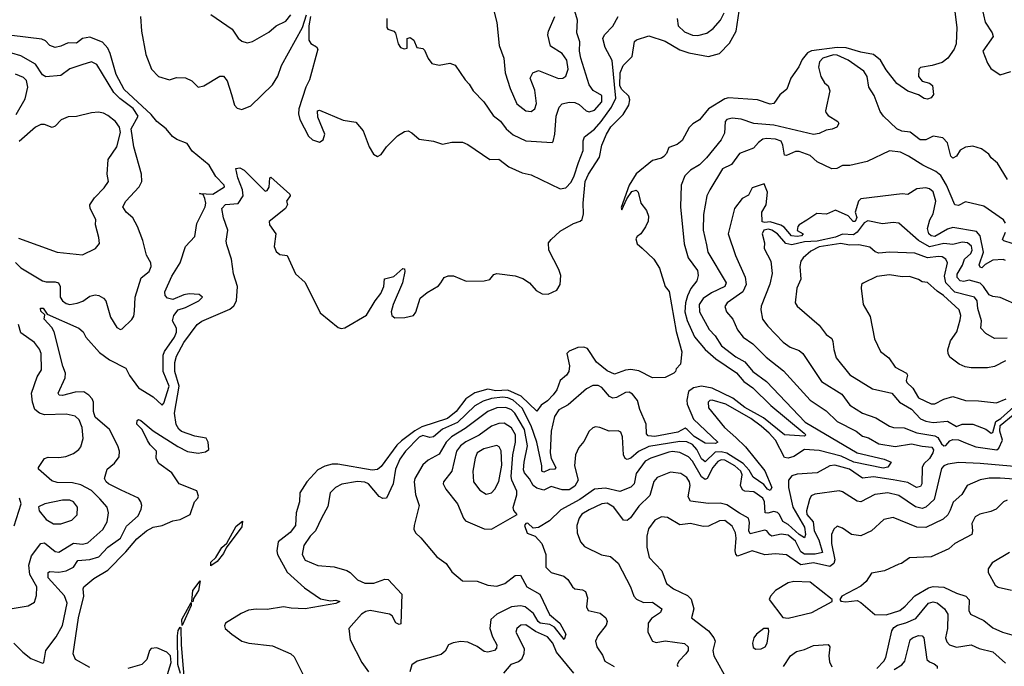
# Model space of a CAD drawing. Extents: x 1552033 to 1694788, y 811965 to 917215.
# Tile 90 of 256: x 1605308 to 1610749, y 827007 to 830578. Entities that reach past the tile are written whole.
import ezdxf

# ---------------------------------------------------------------- set-up
doc = ezdxf.new("R2010")
doc.units = 0

msp = doc.modelspace()

# ---------------------------------------------------------------- linework, layer by layer
at = {"layer": '0CON20XD'}
for points in [[(1610765, 830811.1), (1610676, 830784), (1610655, 830767.5), (1610635, 830733.3), (1610623.3, 830695), (1610623.8, 830645), (1610643.2, 830565), (1610681.8, 830505), (1610686.9, 830485), (1610630.9, 830405), (1610655, 830338.1), (1610675, 830308.1), (1610725, 830274), (1610785, 830291.4)], [(1610463.3, 830725), (1610485.7, 830535), (1610482.5, 830445), (1610471.4, 830415), (1610437.5, 830365), (1610405, 830342), (1610350, 830325), (1610285, 830314), (1610275.7, 830304.3), (1610274.6, 830265), (1610295, 830238), (1610335, 830226.9), (1610351.9, 830215), (1610357.5, 830165), (1610343.9, 830146.1), (1610325, 830140), (1610305, 830142), (1610275, 830163.3), (1610215, 830182.5), (1610155, 830225.7), (1610095, 830302), (1610064.5, 830355), (1610025, 830385.2), (1609955, 830398.8), (1609875, 830423.4), (1609825, 830423.7), (1609684.1, 830405.9), (1609661.7, 830395), (1609632, 830358), (1609612.9, 830317.1), (1609568.9, 830255), (1609546.5, 830195), (1609507.5, 830162.5), (1609475.6, 830115), (1609455, 830112.4), (1609385, 830134.6), (1609225, 830146.1), (1609205, 830140.8), (1609113.6, 830086.4), (1609065, 830024.5), (1609027.9, 830002.1), (1609007.9, 829982.1), (1608969.1, 829910.9), (1608940.8, 829889.2), (1608895, 829872.1), (1608881.6, 829838.4), (1608867.4, 829822.6), (1608855, 829813.5), (1608805, 829800.5), (1608715, 829726.2), (1608675.4, 829665), (1608631.3, 829541.3), (1608635, 829527.5), (1608662.2, 829587.8), (1608690.8, 829629.2), (1608715, 829636), (1608725.8, 829625), (1608740.8, 829565), (1608771.8, 829525), (1608782.7, 829492.8), (1608780.2, 829465), (1608766.3, 829433.7), (1608740.6, 829395), (1608719.6, 829380.4), (1608712.3, 829367.7), (1608720, 829340), (1608747.1, 829317.1), (1608812, 829255), (1608842.5, 829205), (1608874.2, 829105), (1608896.2, 829076.2), (1608935.2, 828855.3), (1608966.7, 828743.3), (1608960, 828675), (1608935, 828650), (1608932.5, 828635), (1608923.3, 828625), (1608875, 828601.2), (1608805, 828600.8), (1608728.5, 828638.5), (1608685, 828645.7), (1608655, 828642.7), (1608595, 828619.7), (1608555, 828639.5), (1608495, 828687.3), (1608445, 828761.4), (1608425, 828770.2), (1608392.2, 828767.8), (1608343.5, 828746.5), (1608330.8, 828735), (1608345.7, 828665.7), (1608342.2, 828635), (1608330.3, 828615), (1608293.9, 828585), (1608276.9, 828533.1), (1608256.7, 828506.7), (1608225, 828473.1), (1608190.2, 828449.8), (1608165, 828416), (1608078.8, 828498.8), (1608005, 828532.1), (1607938.6, 828528.7), (1607895, 828537), (1607823.1, 828516.9), (1607772.7, 828485), (1607719.8, 828415), (1607671.4, 828375), (1607530.5, 828329.5), (1607491.9, 828308.1), (1607417.7, 828252.3), (1607392.1, 828227.9), (1607305, 828111.2), (1607285, 828093.1), (1607255, 828091), (1607066, 828124), (1607035, 828122.5), (1606995, 828111.6), (1606955, 828091.5), (1606895, 828026.1), (1606856.6, 827965), (1606854, 827915), (1606836.2, 827855), (1606832, 827785), (1606803.2, 827746.8), (1606737.1, 827695), (1606728.6, 827645), (1606732.1, 827625), (1606786.2, 827526.2), (1606880.9, 827440.9), (1606970.3, 827380.3), (1607025, 827368.5), (1607055, 827372.9), (1607077.5, 827365), (1607055, 827354), (1606885.5, 827324.5), (1606807.4, 827327.4), (1606765, 827335.5), (1606675, 827320), (1606615, 827323.1), (1606572.8, 827317.2), (1606531.5, 827298.5), (1606446.2, 827245), (1606439.3, 827230.7), (1606443.3, 827215), (1606480.8, 827185), (1606535, 827146.2), (1606575, 827134.6), (1606705, 827120.9), (1606806.1, 827076.1), (1606825, 827060), (1606875, 826960)], [(1606014.7, 828254.7), (1605984.3, 828315), (1605954.5, 828345), (1605956.4, 828363.6), (1605965, 828369.5), (1605978.1, 828365), (1606045, 828307.1), (1606181.1, 828221.1), (1606235, 828193.4), (1606295, 828183.6), (1606335, 828190.9), (1606353.8, 828205), (1606350, 828245), (1606337.6, 828267.6), (1606275, 828278.4), (1606202.8, 828302.8), (1606186.9, 828316.9), (1606173, 828343), (1606163.7, 828405), (1606188.8, 828555), (1606164.8, 828635), (1606164.4, 828685), (1606175, 828720), (1606215, 828795.5), (1606289.1, 828895), (1606315, 828912.5), (1606470.1, 828979.9), (1606492.1, 828997.9), (1606505.7, 829025), (1606510.8, 829105), (1606490, 829175), (1606478.8, 829255), (1606451.9, 829335), (1606449.2, 829355), (1606457.9, 829415), (1606435, 829484), (1606425.6, 829535), (1606445, 829558.1), (1606515, 829563.7), (1606542.2, 829605), (1606538.7, 829638.7), (1606513.1, 829705), (1606503.2, 829756.8), (1606525, 829759.3), (1606547.8, 829747.8), (1606665, 829631.2), (1606675.9, 829634.1), (1606687.3, 829652.7), (1606690, 829705), (1606695, 829707.5), (1606800, 829615), (1606802.5, 829605), (1606782.5, 829575), (1606787, 829557), (1606776.7, 829535), (1606685.9, 829464.1), (1606689.2, 829445), (1606724.2, 829395), (1606714.4, 829325), (1606725, 829298), (1606745, 829281.4), (1606786.2, 829275), (1606832.9, 829175), (1606886.4, 829126.4), (1606968.7, 828958.7), (1607068.5, 828878.5), (1607085, 828871.8), (1607105, 828875.5), (1607224.6, 828945.4), (1607271.4, 829025), (1607304.3, 829065), (1607320, 829105), (1607323.9, 829146.1), (1607375, 829159.2), (1607425, 829204), (1607435, 829202.5), (1607436.8, 829186.8), (1607423.1, 829125), (1607371.2, 829005), (1607360.9, 828965), (1607364, 828944), (1607380.9, 828930.9), (1607436.9, 828933.1), (1607485, 828944.5), (1607497, 828963), (1607520.5, 829039.5), (1607559.1, 829070.9), (1607622.4, 829107.6), (1607635.9, 829124.1), (1607652.7, 829155), (1607675, 829163.6), (1607705, 829163.9), (1607775, 829134.7), (1607874.3, 829135.7), (1607905, 829142.9), (1607928.7, 829171.3), (1607945, 829177.1), (1608045, 829163.1), (1608088.5, 829148.5), (1608125, 829124.4), (1608162.2, 829082.2), (1608195, 829064.6), (1608228.3, 829061.7), (1608275.3, 829084.7), (1608294.5, 829115), (1608297.3, 829165), (1608288, 829198), (1608231.9, 829305), (1608230, 829345), (1608244.2, 829365), (1608295, 829410), (1608368.2, 829451.8), (1608405, 829464.6), (1608415.2, 829474.8), (1608422.7, 829505), (1608420.8, 829565), (1608432.7, 829685), (1608450.2, 829725), (1608511.2, 829818.8), (1608525, 829885.6), (1608550, 829945), (1608575, 829985.8), (1608642.1, 830055), (1608674.8, 830105.2), (1608679.5, 830135), (1608673.8, 830155), (1608635, 830191.8), (1608625, 830212.7), (1608625.8, 830284.2), (1608642.6, 830325), (1608692.1, 830375), (1608705, 830456.7), (1608716.7, 830466.7), (1608785, 830488.8), (1608875, 830459.5), (1608955, 830412), (1609005, 830395.5), (1609115, 830375.4), (1609175, 830390.9), (1609231.1, 830448.9), (1609266.8, 830515), (1609284.3, 830625)], [(1607337.1, 830585), (1607336.2, 830535), (1607342.5, 830525), (1607375, 830513.8), (1607385, 830503.3), (1607398.9, 830445), (1607412.9, 830425), (1607433.3, 830416.7), (1607449.3, 830420.7), (1607450, 830475), (1607465, 830480), (1607486.7, 830465), (1607502.5, 830425), (1607535, 830418.8), (1607545, 830408.8), (1607564.3, 830364.3), (1607585.9, 830335.9), (1607625, 830326), (1607685, 830338), (1607715, 830326.2), (1607768.8, 830245), (1607792.4, 830222.4), (1607814.4, 830185), (1607873.5, 830123.5), (1607925, 830048.1), (1607965, 830017.5), (1607996.1, 829976.1), (1608035, 829942.1), (1608105, 829909.2), (1608249.4, 829900.6), (1608256, 829905), (1608265.4, 829945), (1608272.7, 830045), (1608289.2, 830095), (1608305, 830113.6), (1608345, 830123.4), (1608375, 830120), (1608399.3, 830109.3), (1608438.9, 830075), (1608455, 830068.4), (1608485, 830078.6), (1608525, 830124.6), (1608525, 830158.6), (1608477.2, 830187.2), (1608455, 830218), (1608408.4, 830365), (1608401.5, 830405), (1608403.1, 830455), (1608386.9, 830505), (1608390.9, 830575), (1608375.7, 830625)], [(1607925, 830642.5), (1607945, 830562.5), (1607958.1, 830435), (1607982.9, 830365), (1607990.6, 830285), (1608017.5, 830197.5)], [(1605975.8, 830595), (1605981.2, 830515), (1606005, 830386), (1606036.9, 830305), (1606075, 830263.6), (1606135, 830246.7), (1606175, 830258.1), (1606225, 830256.9), (1606259.5, 830239.5), (1606295, 830205.7), (1606326.4, 830213.6), (1606414.1, 830265.9), (1606435, 830265.8), (1606455, 830240), (1606478.5, 830165), (1606495, 830106.7), (1606509.5, 830089.5), (1606535, 830081.2), (1606585, 830103.1), (1606705, 830218.1), (1606733.7, 830266.3), (1606754.1, 830325), (1606870, 830535), (1606892.9, 830605)], [(1606365, 830607.5), (1606482.2, 830525), (1606515.3, 830475.3), (1606535, 830458.5), (1606565, 830450), (1606595, 830457.3), (1606685, 830508.9), (1606726.1, 830543.9), (1606779.4, 830570.6), (1606805.8, 830604.2)], [(1606914.3, 830595), (1606906.2, 830545), (1606905.6, 830465.6), (1606916.7, 830446.7), (1606947.3, 830427.3), (1606955.7, 830415), (1606909.5, 830245), (1606890, 830205), (1606850.8, 830085), (1606848.3, 830058.3), (1606856.1, 830026.1), (1606904.4, 829934.4), (1606926.7, 829915), (1606965, 829902), (1606985.6, 829914.4), (1606994.3, 829945), (1606955, 830040), (1606953.3, 830075), (1606965, 830078.8), (1607095, 830022.7), (1607165, 830011.4), (1607205.8, 829965), (1607238.8, 829875), (1607263.8, 829835), (1607285, 829823.3), (1607305, 829833.3), (1607335, 829876.7), (1607395, 829937.5), (1607435, 829960), (1607455, 829963.8), (1607475, 829953.8), (1607515, 829918.8), (1607595, 829908), (1607645, 829891.2), (1607695, 829901.2), (1607755, 829902), (1607785, 829888), (1607905, 829805.8), (1607955, 829807.5), (1608011.2, 829765), (1608085, 829732.5), (1608135, 829720.4), (1608295, 829643.3), (1608325, 829649.4), (1608355, 829681.5), (1608372, 829715), (1608395, 829788.9), (1608421.7, 829855), (1608421.4, 829908.6), (1608428.2, 829931.8), (1608485, 829973.3), (1608521.6, 830015), (1608577.7, 830095), (1608601.8, 830145), (1608582.6, 830352.6), (1608543.1, 830425), (1608530.8, 830475), (1608538.8, 830495), (1608585, 830541.7), (1608614.5, 830595)], [(1608017.5, 830197.5), (1608055, 830114), (1608104, 830075), (1608135, 830071.1), (1608155, 830086), (1608163.8, 830115), (1608155, 830188.8), (1608128.6, 830255), (1608144.2, 830285), (1608175, 830296.7), (1608285, 830253.9), (1608308.8, 830255), (1608325, 830266.9), (1608338.6, 830305), (1608330.9, 830355), (1608305, 830391.2), (1608241.9, 830431.9), (1608225.9, 830495), (1608229.2, 830515), (1608265.2, 830594.8)], [(1608940.3, 830585), (1608947.1, 830545), (1608981, 830511), (1609025, 830492.6), (1609055, 830490.8), (1609105, 830504.3), (1609140, 830530), (1609181.1, 830575), (1609199.8, 830615)], [(1605275, 827134.4), (1605324.7, 827084.7), (1605370.1, 827050.1), (1605435, 827024), (1605441.2, 827028.8), (1605453.1, 827095), (1605509.4, 827170.6), (1605545, 827233.1), (1605570.9, 827355), (1605555, 827395.4), (1605465.3, 827495), (1605464.6, 827525), (1605475, 827530.8), (1605525, 827526.7), (1605565.7, 827534.3), (1605605, 827553.9), (1605629, 827591), (1605695, 827597.3), (1605745, 827612.2), (1605795.3, 827665), (1605865, 827714.1), (1605898.4, 827781.6), (1605962.6, 827837.4), (1605980, 827875), (1605982.5, 827895), (1605978.1, 827915), (1605964.3, 827935), (1605869.5, 827980.5), (1605799.2, 828015), (1605786, 828025), (1605776.2, 828045), (1605792, 828095), (1605831.4, 828128.6), (1605857.1, 828162.9), (1605859.5, 828195), (1605850, 828225), (1605803.5, 828315), (1605725, 828383.5), (1605716.2, 828415), (1605715.3, 828465), (1605707.8, 828485), (1605690.7, 828505), (1605661.9, 828521.9), (1605615, 828521.1), (1605545, 828502.5), (1605526.7, 828505), (1605520, 828515), (1605559.1, 828600.8), (1605561.3, 828625), (1605546.2, 828665), (1605498.2, 828855), (1605485, 828878.8), (1605443.3, 828925), (1605447.5, 828947.5), (1605425, 828968.8), (1605422.7, 828985), (1605437.9, 828985), (1605460.8, 828950.8), (1605635.2, 828875.2), (1605659.4, 828855), (1605674, 828824), (1605749.5, 828739.5), (1605805, 828698.8), (1605893.8, 828653.8), (1605915, 828612.9), (1605965, 828545.3), (1606044.8, 828494.8), (1606095, 828449.4), (1606105, 828460), (1606134.8, 828555), (1606101, 828635), (1606101.2, 828725), (1606107.3, 828745), (1606163, 828825), (1606175, 828852.9), (1606173.7, 828873.7), (1606153.1, 828915), (1606160.3, 828945), (1606183.5, 828976.5), (1606225, 828988.8), (1606298.8, 829025), (1606318.8, 829045), (1606299.5, 829059.5), (1606245, 829063.8), (1606215, 829058), (1606155, 829032.5), (1606125, 829039.5), (1606111.5, 829055), (1606110, 829075), (1606148, 829162), (1606195.6, 829235), (1606224, 829325), (1606275, 829380), (1606287.6, 829452.4), (1606332.9, 829545), (1606336.5, 829565), (1606331.1, 829591.1), (1606321.7, 829611.7), (1606301.7, 829618.3), (1606375, 829614.6), (1606440, 829655), (1606437.5, 829665), (1606392.3, 829712.3), (1606355.7, 829775), (1606261.5, 829851.5), (1606233.5, 829895), (1606176.1, 829916.1), (1606152.1, 829932.1), (1606117.1, 829975), (1606065, 830016.2), (1606033.7, 830053.7), (1605885, 830192.7), (1605841.2, 830275), (1605808.1, 830391.9), (1605795, 830421.1), (1605765, 830454.1), (1605695, 830482.1), (1605655.6, 830475), (1605621.5, 830448.5), (1605575, 830450), (1605535, 830431.1), (1605505, 830424.4), (1605475.4, 830435.4), (1605450.5, 830460.5), (1605429.6, 830469.6), (1605172.6, 830502.6)], [(1605285, 829237.2), (1605315, 829208.1), (1605435, 829135.4), (1605455, 829129.6), (1605505, 829131.2), (1605522.5, 829125), (1605531.2, 829105), (1605531.1, 829045), (1605544.5, 829025), (1605565, 829011.2), (1605585.4, 829005.4), (1605625, 829011.9), (1605656.2, 829023.8), (1605695, 829050.4), (1605725, 829057.9), (1605745, 829055.5), (1605770.9, 829040.9), (1605784.7, 829024.7), (1605810, 828935), (1605845, 828877.5), (1605865, 828867.5), (1605875, 828870), (1605928.3, 828921.7), (1605938.8, 828941.2), (1605942.3, 828967.7), (1605946.2, 829045), (1605978.4, 829151.6), (1606023.1, 829186.9), (1606034.5, 829215.5), (1606033.1, 829235), (1606007.9, 829277.9), (1605988.5, 829358.5), (1605958.6, 829435), (1605934.1, 829484.1), (1605896.7, 829515), (1605878.9, 829545), (1605893.8, 829575), (1605967.7, 829655), (1605983.2, 829685), (1605980.4, 829725), (1605939.4, 829875), (1605924.2, 829975), (1605962, 830045), (1605935, 830087.1), (1605861.9, 830141.9), (1605829.1, 830175), (1605735, 830331.2), (1605705, 830344.6), (1605651.8, 830328.2), (1605585, 830306.5), (1605535, 830269.8), (1605452.8, 830262.8), (1605433.8, 830273.8), (1605395, 830332), (1605315, 830378.3), (1605265, 830393.3)], [(1610766.2, 829696.2), (1610710.6, 829785), (1610675.7, 829815), (1610664, 829835), (1610622.9, 829865), (1610575, 829880), (1610535, 829873.9), (1610505, 829858.2), (1610483.8, 829825), (1610465, 829813.6), (1610453.3, 829825), (1610435, 829898.2), (1610408.9, 829925), (1610355, 829934.1), (1610315, 829913.6), (1610284.4, 829915), (1610227.6, 829957.6), (1610183.1, 829963.1), (1610155.7, 829975.7), (1610081.5, 830045), (1610061.8, 830071.8), (1610029, 830159), (1610000.7, 830205), (1609990.7, 830265), (1609972.9, 830292.9), (1609885, 830355.3), (1609825, 830382), (1609805, 830384), (1609745, 830364.7), (1609728.1, 830345), (1609721.4, 830315), (1609734.6, 830265), (1609755, 830230), (1609775, 830213.3), (1609784.2, 830185), (1609760, 830075), (1609762.5, 830065), (1609775, 830048.8), (1609828.8, 830015), (1609833.8, 830005), (1609823.3, 829985), (1609796.9, 829973.1), (1609765, 829968.6), (1609725, 829948.6), (1609695, 829944.3), (1609475.5, 829995.5), (1609364.8, 830004.8), (1609295, 830027.8), (1609245, 830033.8), (1609215, 830026.5), (1609205.7, 830015), (1609202, 829952), (1609184.4, 829915), (1609104, 829816), (1609065, 829777.1), (1609015, 829746.5), (1608982.5, 829715), (1608963.3, 829665), (1608960, 829545), (1608979.8, 829339.8), (1609002.3, 829262.3), (1609053.3, 829193.3), (1609057.8, 829165), (1609049.3, 829135), (1609017.2, 829092.8), (1608997.5, 829052.5), (1608986.4, 829013.6), (1608984, 828965), (1608996.5, 828916.5), (1609037.3, 828827.3), (1609096.4, 828756.4), (1609155, 828705.6), (1609268.6, 828628.6), (1609310.1, 828580.1), (1609358.9, 828545), (1609457.7, 828447.7), (1609643.6, 828295), (1609651.8, 828285), (1609645, 828278.2), (1609535, 828285.7), (1609418.4, 828378.4), (1609315, 828436), (1609247.8, 828487.8), (1609135, 828542.7), (1609075, 828553.3), (1609030.5, 828545), (1609003.1, 828525), (1608993.6, 828476.4), (1608995.8, 828455), (1609031.3, 828371.3), (1609165.4, 828244.6), (1609153.4, 828236.6), (1609095, 828239.8), (1609035, 828275.5), (1608996.9, 828315), (1608985, 828321.9), (1608945, 828299.2), (1608816.9, 828276.9), (1608779.9, 828279.9), (1608771.3, 828291.3), (1608769.7, 828345), (1608735, 828425.7), (1608722.5, 828475), (1608695, 828510.6), (1608675, 828521.1), (1608655, 828519.5), (1608605, 828492.3), (1608585, 828487.9), (1608567.4, 828497.4), (1608525, 828547.5), (1608505, 828557.8), (1608475, 828557.5), (1608440.9, 828539.1), (1608339.6, 828450.4), (1608287.5, 828422.5), (1608263.4, 828386.6), (1608245.2, 828305.3), (1608238.6, 828185), (1608244.9, 828154.9), (1608270, 828105), (1608265.2, 828094.8), (1608235, 828093.8), (1608205, 828080), (1608194, 828084), (1608192.5, 828115), (1608165, 828245.5), (1608134.6, 828334.6), (1608085, 828431.7), (1608035, 828476.9), (1608005, 828489.8), (1607975, 828493.5), (1607915, 828485.8), (1607868.7, 828471.3), (1607823.4, 828445), (1607727.4, 828352.6), (1607644.3, 828315.7), (1607595, 828274.2), (1607575, 828271.2), (1607535, 828282.3), (1607515, 828272), (1607440.2, 828195), (1607408.5, 828151.5), (1607384.8, 828095), (1607371.3, 828015), (1607335, 827936.4), (1607315, 827933.5), (1607295, 827944), (1607235, 828013.8), (1607215, 828023.6), (1607175, 828027.5), (1607087.6, 828012.4), (1607052.5, 827995), (1607023.3, 827965), (1607011.4, 827888.6), (1606975.7, 827825), (1606942.9, 827755), (1606912.7, 827725), (1606878.5, 827675), (1606868.8, 827625), (1606885, 827592.5), (1606955, 827563.2), (1607045, 827555.6), (1607115.4, 827535.4), (1607135, 827524.4), (1607174.2, 827485), (1607215.4, 827465.4), (1607265, 827465.4), (1607325, 827488), (1607345, 827487.1), (1607420.2, 827405), (1607415, 827241.1), (1607405, 827237.7), (1607386.6, 827246.7), (1607365.6, 827285), (1607351.9, 827295), (1607245, 827315.5), (1607219.8, 827309.8), (1607196.7, 827295), (1607127.1, 827215), (1607133.7, 827153.7), (1607198.8, 827028.8), (1607235, 826976.2)], [(1605288.4, 830055), (1605338.8, 830141.2), (1605353.3, 830205), (1605345, 830242.9), (1605329.4, 830259.4), (1605285, 830277.1)], [(1605301.1, 829371.1), (1605515, 829294.4), (1605655, 829280), (1605726.7, 829315), (1605748.8, 829341.2), (1605746, 829375), (1605727.5, 829445), (1605728.6, 829475), (1605697.1, 829535), (1605695.7, 829555), (1605722.2, 829595), (1605775, 829649.2), (1605798, 829685), (1605792.2, 829725), (1605796.7, 829805), (1605844.1, 829875), (1605864.5, 829955), (1605859.9, 829985), (1605838.1, 830015), (1605795, 830049.3), (1605771.8, 830061.8), (1605742.8, 830067.2), (1605705, 830064.3), (1605622.8, 830042.8), (1605575, 830041.3), (1605538.1, 830025), (1605505, 829990.5), (1605486.8, 829983.2), (1605445, 829999.4), (1605425, 829998.6), (1605395, 829983.6), (1605305, 829904.5)], [(1610755.4, 829455), (1610745, 829472.2), (1610635, 829548.1), (1610535, 829572), (1610495, 829551.5), (1610476, 829555), (1610429.7, 829665), (1610397.2, 829717.2), (1610369.5, 829739.5), (1610298.6, 829775), (1610220, 829825), (1610175, 829846.7), (1610115, 829854.4), (1609991.2, 829795), (1609895, 829772.5), (1609855, 829772.2), (1609823.1, 829756.9), (1609795, 829753.9), (1609715, 829792.9), (1609675, 829827.9), (1609615, 829850.9), (1609595, 829850.9), (1609545, 829827.1), (1609535, 829830), (1609525.4, 829885), (1609515, 829906.5), (1609485, 829917.9), (1609435, 829921.9), (1609415, 829917.3), (1609389.6, 829900.4), (1609362.1, 829867.9), (1609285, 829838.9), (1609241.9, 829778.1), (1609190.8, 829755), (1609121.2, 829638.8), (1609104.7, 829605), (1609087.3, 829502.7), (1609084.2, 829415), (1609102.4, 829335), (1609110.3, 829295), (1609212.2, 829125), (1609203.6, 829105), (1609130.4, 829069.6), (1609085, 829038.2), (1609063.2, 829005), (1609065.3, 828965), (1609117.5, 828867.5), (1609151.2, 828831.2), (1609186.6, 828776.6), (1609265, 828715.8), (1609315, 828688.3), (1609358.4, 828635), (1609435, 828579.1), (1609647.5, 828355), (1609935.1, 828185.1), (1610085, 828151.1), (1610123.3, 828135), (1610105, 828106.2), (1610078.4, 828101.6), (1609917.3, 828135), (1609847.4, 828167.4), (1609725, 828198.4), (1609644.8, 828205.2), (1609585, 828165.4), (1609555, 828156.7), (1609535, 828160), (1609484.2, 828255), (1609449.8, 828295), (1609405, 828333.9), (1609347.4, 828375), (1609209.6, 828455), (1609135, 828476), (1609122, 828475), (1609111.5, 828465), (1609114.5, 828435), (1609202.7, 828325), (1609265, 828271), (1609318.5, 828218.5), (1609425, 828086.1), (1609463.4, 827995), (1609455, 827977.7), (1609440.8, 827985), (1609420.4, 828010.4), (1609361.8, 828051.8), (1609339.7, 828089.7), (1609305, 828127.8), (1609215, 828184.4), (1609185, 828190.7), (1609151.3, 828188.7), (1609095, 828137.1), (1609075, 828152.9), (1609049.4, 828205), (1609025, 828232.8), (1608995, 828246.8), (1608955, 828249.1), (1608785, 828221), (1608727.5, 828192.5), (1608685, 828156.3), (1608665, 828148.4), (1608653.8, 828153.8), (1608644.8, 828175), (1608638.5, 828275), (1608630, 828300), (1608615, 828306.5), (1608565, 828305.5), (1608513.3, 828326.7), (1608488.9, 828328.9), (1608475, 828324.4), (1608455.3, 828304.7), (1608425, 828248.8), (1608398, 828215), (1608379.2, 828175), (1608373.6, 828113.6), (1608393.1, 828035), (1608375, 828002.5), (1608345, 827982.2), (1608305, 827982.4), (1608245, 827999.6), (1608205, 827980.5), (1608165, 827990.6), (1608144.8, 828005), (1608125, 828041.5), (1608097.5, 828075), (1608092.7, 828092.7), (1608095.2, 828135), (1608114.1, 828225), (1608097.6, 828315), (1608044.8, 828405), (1608025, 828423.3), (1607995, 828435.8), (1607944.2, 828435), (1607895, 828413.9), (1607769.3, 828320.7), (1607694.9, 828275.1), (1607663.9, 828245), (1607625, 828179.2), (1607564.5, 828145.5), (1607535, 828119.2), (1607492.3, 828045), (1607487.5, 828025), (1607494.5, 827955), (1607515.5, 827895), (1607488.1, 827785), (1607486, 827765), (1607494.4, 827744.4), (1607525, 827716.2), (1607612.4, 827612.4), (1607665, 827574.4), (1607695, 827527.8), (1607755, 827479.4), (1607835, 827476.4), (1607895, 827454.7), (1607945, 827450), (1607989.4, 827465), (1608045, 827507.7), (1608075, 827510), (1608109.6, 827445), (1608181.9, 827405), (1608235, 827293.6), (1608293.3, 827245), (1608325.5, 827185), (1608317.5, 827155), (1608263.9, 827223.9), (1608237.8, 827237.8), (1608184.8, 827245), (1608172.5, 827255), (1608148, 827298), (1608101.5, 827335), (1608075, 827341.3), (1608025, 827335.5), (1607944.5, 827295), (1607911.1, 827265), (1607905.8, 827215), (1607920.5, 827170.5), (1607944.4, 827125), (1607943.3, 827106.7), (1607931.2, 827095), (1607895, 827085.5), (1607875, 827089.5), (1607835, 827117.1), (1607785, 827140.6), (1607745, 827143.6), (1607702.8, 827137.2), (1607677.5, 827125), (1607659.1, 827090.9), (1607637.1, 827072.9), (1607505, 827035.5), (1607474, 827015), (1607463.2, 826976.8)], [(1609658.3, 829471.7), (1609615, 829445.9), (1609607.3, 829435), (1609603.6, 829413.7), (1609636.7, 829395), (1609628.6, 829385), (1609605, 829380.2), (1609572.9, 829385), (1609531.8, 829431.8), (1609513.8, 829443.8), (1609455, 829461.2), (1609425, 829457.2), (1609411.6, 829461.6), (1609408.9, 829515), (1609433.7, 829555), (1609440.4, 829625), (1609421.7, 829671.7), (1609355, 829650), (1609335, 829608.9), (1609299.5, 829590.5), (1609258.1, 829535), (1609223.6, 829395), (1609263.9, 829275), (1609316.2, 829156.2), (1609322.5, 829115), (1609304.7, 829075), (1609216.7, 829015), (1609204.6, 828994.6), (1609212.9, 828965), (1609247.9, 828925), (1609274.8, 828864.8), (1609306.5, 828825), (1609358.6, 828788.6), (1609433.4, 828713.4), (1609528.7, 828638.7), (1609676.1, 828476.1), (1609765, 828417.9), (1609825, 828358.4), (1609929.4, 828305), (1609965, 828278.2), (1609998.6, 828268.6), (1610055, 828235.3), (1610145, 828221.4), (1610235, 828235.8), (1610295, 828222.1), (1610347.8, 828217.8), (1610356.7, 828203.3), (1610353.5, 828185), (1610335.5, 828154.5), (1610304.5, 828125), (1610295.2, 828105), (1610293.3, 828015), (1610285, 828000.3), (1610263.9, 827993.9), (1610215, 828022), (1610135, 828036.6), (1610025, 828053.7), (1609965, 828046.5), (1609892.5, 828095), (1609812.1, 828117.9), (1609784.2, 828115), (1609714, 828076), (1609605, 828068.9), (1609575, 828058.8), (1609555.3, 828035), (1609556.2, 827995), (1609581, 827885), (1609644.3, 827775), (1609650.3, 827735), (1609645, 827716.2), (1609615.2, 827735), (1609555, 827789.7), (1609525, 827807.2), (1609507.3, 827845), (1609495, 827856.7), (1609475, 827861), (1609441.8, 827851.8), (1609427.8, 827855), (1609424.3, 827915), (1609414.8, 827934.8), (1609365, 827970), (1609315, 827974.3), (1609301.3, 827981.3), (1609290.4, 828005), (1609300, 828065), (1609292.8, 828085), (1609260.2, 828115), (1609205, 828144.5), (1609185, 828147.2), (1609165, 828137.7), (1609138.8, 828105), (1609106.4, 828043.6), (1609095, 828038.1), (1609075, 828052.8), (1609025, 828139.2), (1609003.1, 828163.1), (1608955, 828188.4), (1608915, 828193.2), (1608895, 828189), (1608795, 828156.5), (1608765, 828139.7), (1608715, 828071.5), (1608703.1, 828015), (1608684.2, 827995.8), (1608625, 827972), (1608545, 827991.1), (1608485, 827984.7), (1608402.7, 827927.3), (1608299.1, 827870.9), (1608235, 827810.6), (1608175, 827774), (1608145, 827770), (1608115, 827796.7), (1608103.9, 827796.1), (1608098, 827785), (1608112.1, 827742.1), (1608155.8, 827725.8), (1608192.5, 827685), (1608214.4, 827625), (1608215.9, 827584.1), (1608216.2, 827555), (1608244.2, 827525), (1608314, 827505), (1608336.7, 827486.7), (1608362.9, 827445), (1608375, 827435.7), (1608418.6, 827428.6), (1608435, 827419.2), (1608446.2, 827385), (1608439.4, 827335), (1608450, 827315), (1608515, 827301.3), (1608546.8, 827275), (1608553.8, 827255), (1608549.3, 827235), (1608502.7, 827175), (1608490.6, 827145), (1608497.1, 827115), (1608528.1, 827068.1), (1608541.4, 827035), (1608592, 827005)], [(1610755, 829247.8), (1610742.8, 829252.8), (1610685, 829250.8), (1610643.7, 829226.3), (1610625, 829207.1), (1610615, 829210.8), (1610609.5, 829225), (1610634.1, 829295), (1610615.8, 829385), (1610595, 829408.4), (1610465, 829429.8), (1610435, 829421), (1610365, 829380.8), (1610345, 829384.3), (1610332.3, 829395), (1610324.8, 829425), (1610337, 829473), (1610355.7, 829505), (1610370, 829575), (1610355, 829627.1), (1610335, 829643.5), (1610315, 829650), (1610265, 829644), (1610215, 829612.9), (1610185, 829615.6), (1609955, 829588.2), (1609943, 829575), (1609924.1, 829515), (1609933.4, 829485), (1609925, 829464.2), (1609913.5, 829463.5), (1609885.5, 829495.5), (1609815, 829526.9), (1609766.4, 829503.6), (1609713, 829507), (1609658.3, 829471.7)], [(1610835, 828996.5), (1610725, 829043.1), (1610685, 829049.1), (1610665, 829058.5), (1610634, 829105), (1610615, 829122.5), (1610555, 829140), (1610525, 829131.7), (1610504.3, 829135), (1610488.6, 829155), (1610487.9, 829172.1), (1610518, 829222), (1610528.2, 829255), (1610563, 829287), (1610571.1, 829305), (1610567.4, 829327.4), (1610545.4, 829345), (1610515, 829349.5), (1610465, 829336.7), (1610415, 829342.6), (1610335, 829323.2), (1610275, 829358.1), (1610165, 829454.1), (1610135, 829458.6), (1610075, 829450), (1609995, 829467.3), (1609975, 829456.7), (1609935.5, 829404.5), (1609915, 829390.3), (1609855, 829393.3), (1609815, 829377.8), (1609715, 829355.2), (1609645, 829351.3), (1609575.3, 829335.3), (1609541.1, 829341.1), (1609495.5, 829395), (1609465, 829415.6), (1609445, 829421.6), (1609420, 829415), (1609410.3, 829395), (1609424.3, 829345.7), (1609422.2, 829315), (1609458.2, 829245), (1609465.9, 829175.9), (1609453.5, 829116.5), (1609405.5, 828995), (1609402.7, 828975), (1609412.5, 828925), (1609441.8, 828885), (1609527.2, 828797.2), (1609565, 828769.6), (1609615, 828750.4), (1609635, 828733.8), (1609739, 828579), (1609850.7, 828510.7), (1609895, 828449.2), (1609965, 828404.2), (1610039.5, 828379.5), (1610115, 828333.2), (1610136.5, 828326.5), (1610195, 828324.2), (1610266, 828296), (1610365, 828280.7), (1610381.4, 828271.4), (1610400.8, 828235), (1610415, 828224.5), (1610425, 828226.7), (1610447.7, 828252.3), (1610465, 828260.3), (1610495, 828257.2), (1610535, 828240.4), (1610591.7, 828218.3), (1610707.6, 828202.4), (1610719.2, 828210.8), (1610738, 828255), (1610724.1, 828305), (1610725, 828336), (1610797.8, 828395)], [(1610792.8, 829342.8), (1610746.9, 829356.9), (1610737.8, 829365), (1610755.4, 829405)], [(1610765, 828819.4), (1610695, 828816.7), (1610647.5, 828845), (1610618.8, 828875), (1610621.8, 828915), (1610603.1, 828983.1), (1610598.5, 829025), (1610584.7, 829044.7), (1610555, 829053.3), (1610475, 829073.7), (1610425.5, 829125), (1610418.6, 829161.4), (1610434.2, 829235), (1610425, 829255.4), (1610405, 829268.1), (1610385, 829270.9), (1610325, 829263), (1610255, 829288.5), (1610115, 829294), (1610055, 829287.8), (1610035.7, 829295.7), (1610005, 829321.8), (1609945.2, 829335.3), (1609893.3, 829333.3), (1609845, 829341.9), (1609725, 829323.8), (1609680.2, 829299.8), (1609637, 829263), (1609624.5, 829245), (1609618.5, 829215), (1609624.1, 829145.9), (1609602.5, 829095), (1609592.5, 829015), (1609604.2, 828995), (1609725, 828890.6), (1609765, 828839.4), (1609795, 828818), (1609800.9, 828800.9), (1609806.2, 828756.2), (1609820.2, 828710.2), (1609895, 828617.4), (1610019.5, 828539.5), (1610127.1, 828515), (1610170, 828465), (1610235, 828427.1), (1610285, 828373.5), (1610315, 828360.4), (1610355, 828353.5), (1610435, 828360.3), (1610485, 828331.5), (1610515, 828343.6), (1610575, 828344.6), (1610646.6, 828316.6), (1610675.4, 828294.6), (1610685, 828298.6), (1610701.8, 828358.2), (1610728.7, 828375), (1610800.6, 828439.4)], [(1610755, 828693.8), (1610695, 828663.4), (1610654.9, 828655.1), (1610565, 828655.8), (1610531.5, 828661.5), (1610500, 828675), (1610448.2, 828715), (1610437.9, 828735), (1610436.1, 828755), (1610451.5, 828805), (1610485.7, 828855), (1610505, 828920.6), (1610508.4, 828945), (1610498.6, 828975), (1610413.3, 829055), (1610378.2, 829078.2), (1610325, 829127.3), (1610295, 829130), (1610273.9, 829143.9), (1610225, 829160), (1610185, 829158.8), (1610115, 829168.1), (1610045, 829160), (1609967.9, 829122.1), (1609960, 829115), (1609957.5, 829095), (1609968, 829005), (1610008.3, 828938.3), (1610032.2, 828815), (1610064.3, 828745), (1610111.4, 828711.4), (1610145, 828658.9), (1610207.5, 828625), (1610214.2, 828615), (1610205.6, 828585), (1610210, 828575), (1610243.1, 828543.1), (1610275, 828489.1), (1610345, 828455.9)], [(1605245, 827322.2), (1605355, 827340.6), (1605389.1, 827360.9), (1605401.2, 827398.8), (1605402.9, 827445), (1605363.3, 827513.3), (1605358.8, 827565), (1605372.9, 827617.1), (1605425, 827685.5), (1605445, 827688.2), (1605505, 827641.2), (1605525, 827638.2), (1605605, 827687.4), (1605655, 827681.4), (1605685, 827688), (1605768.3, 827761.7), (1605791.5, 827805), (1605799.1, 827855), (1605790.9, 827885), (1605751.8, 827931.8), (1605705, 827977), (1605645, 828009), (1605600.6, 828020.6), (1605515, 828022.6), (1605485, 828031.7), (1605411.4, 828095), (1605411.2, 828105), (1605446, 828155), (1605465, 828161.1), (1605525, 828159.5), (1605563.8, 828166.2), (1605605, 828181.8), (1605635.6, 828205), (1605645, 828218.8), (1605657.9, 828265), (1605653.9, 828325), (1605637.6, 828367.6), (1605615, 828387.7), (1605565, 828399.2), (1605445, 828396.5), (1605418.1, 828405), (1605391.2, 828425), (1605378.8, 828465), (1605373, 828515), (1605405.4, 828605), (1605428.9, 828645), (1605427.6, 828735), (1605418.3, 828758.3), (1605389.1, 828795), (1605315, 828849.3), (1605301.4, 828895)], [(1610345, 828455.9), (1610365, 828456.8), (1610415, 828483.1), (1610465, 828496.9), (1610535, 828475.3), (1610606.4, 828473.7), (1610705, 828462.5), (1610758.6, 828485)], [(1607915, 827764), (1608057.5, 827845), (1608038, 827868), (1608034.3, 827884.3), (1608055.4, 827954.6), (1608054.7, 827975), (1608027.6, 828035), (1608024.6, 828055), (1608032.1, 828175), (1608048.5, 828245), (1608047.7, 828285), (1608025, 828323.5), (1607985, 828349.7), (1607955, 828348.1), (1607915, 828333), (1607847.3, 828282.7), (1607773.9, 828246.1), (1607744.7, 828225), (1607722.3, 828195), (1607696.6, 828085), (1607649.4, 828025), (1607647.8, 828015), (1607663.5, 827985), (1607727.3, 827905), (1607759.5, 827825), (1607771.1, 827811.1), (1607875, 827766), (1607915, 827764)], [(1605695, 827000.7), (1605616.2, 827045), (1605603.4, 827076.6), (1605633.5, 827275), (1605663.2, 827395), (1605658.5, 827435), (1605663.1, 827445), (1605718.5, 827491.5), (1605795, 827537.3), (1605895, 827639.5), (1605955, 827710.8), (1606008.2, 827755), (1606045, 827775.2), (1606095.1, 827784.9), (1606155, 827810.6), (1606195, 827817.8), (1606250, 827845), (1606273.8, 827915), (1606293.3, 827935), (1606296.1, 827946.1), (1606286, 827976), (1606190, 828015), (1606148.9, 828075), (1606077.3, 828127.3), (1606062.2, 828155), (1606064.6, 828195), (1606029.5, 828229.5), (1606014.7, 828254.7)], [(1607885, 827958.5), (1607915, 827964.6), (1607933.1, 827985), (1607955, 828027.5), (1607971.8, 828118.2), (1607967.7, 828197.7), (1607958.3, 828218.3), (1607945, 828227.3), (1607872.3, 828207.7), (1607836.4, 828185), (1607824.2, 828155.8), (1607812.2, 828085), (1607816.5, 828025), (1607849.8, 827979.8), (1607885, 827958.5)], [(1610845, 828107), (1610615, 828127.1), (1610497.2, 828132.8), (1610436.2, 828123.8), (1610413.8, 828115), (1610401.3, 828098.7), (1610361.7, 827928.3), (1610314.8, 827885.2), (1610295, 827878.1), (1610258.3, 827888.3), (1610165, 827950.7), (1610105, 827965.2), (1610033.9, 827956.1), (1609955, 827914.5), (1609935, 827918.8), (1609855, 827970.9), (1609835.9, 827975.9), (1609701.7, 827958.3), (1609682.2, 827947.8), (1609672.5, 827927.5), (1609656.1, 827865), (1609657.2, 827845), (1609692.1, 827805), (1609697.7, 827755), (1609724.3, 827705), (1609744, 827636), (1609703, 827627), (1609645, 827627.1), (1609625, 827639.2), (1609595, 827698.8), (1609555, 827730.6), (1609515, 827735.9), (1609465, 827725.7), (1609452.4, 827732.4), (1609436, 827756), (1609425, 827759.2), (1609345, 827739.3), (1609337, 827755), (1609340.8, 827800.8), (1609335.8, 827825.8), (1609285, 827851.8), (1609215, 827898.9), (1609178.1, 827908.1), (1609115, 827905.4), (1609015, 827919.4), (1609002, 827942), (1609013.6, 828005), (1609009.5, 828025), (1608995, 828049.2), (1608961.7, 828071.7), (1608905, 828078.9), (1608830.4, 828049.6), (1608813, 828027), (1608789.4, 827950.6), (1608729.2, 827890.8), (1608683, 827827), (1608665, 827812.9), (1608644.8, 827814.8), (1608590.9, 827885), (1608555, 827907.2), (1608525, 827904.1), (1608455, 827871.9), (1608415, 827847.2), (1608398.8, 827825), (1608387.1, 827785), (1608388.7, 827745), (1608406.2, 827695), (1608428.3, 827668.3), (1608523, 827623), (1608572.7, 827612.7), (1608615, 827575.8), (1608683.3, 827445), (1608701.4, 827395), (1608717.2, 827377.2), (1608755, 827360), (1608805, 827362), (1608857.1, 827325), (1608849.5, 827305), (1608799.3, 827270.7), (1608780, 827245), (1608778.9, 827195), (1608804.2, 827145), (1608825, 827138.6), (1608875, 827147.2), (1608982.2, 827132.2), (1609001.4, 827115), (1609001.5, 827095), (1608989.5, 827075), (1608949.4, 827035), (1608941.9, 827015), (1608944.3, 827005)], [(1610955, 828029.8), (1610725, 828045.6), (1610665, 828045.2), (1610615, 828036.6), (1610544.3, 828005), (1610513.3, 827955), (1610466, 827914), (1610449.6, 827869.6), (1610436.2, 827843.8), (1610411.1, 827818.9), (1610315, 827773.1), (1610265, 827775.4), (1610135, 827828.2), (1610082.8, 827817.2), (1610015, 827755.6), (1609955, 827727.5), (1609905, 827734.4), (1609855, 827770), (1609825, 827780.8), (1609806.9, 827765), (1609793.8, 827735), (1609792.9, 827685), (1609811.3, 827595), (1609805.9, 827574.1), (1609785, 827558.9), (1609695, 827579.3), (1609625, 827566.5), (1609545, 827621.9), (1609485, 827627.2), (1609425, 827623.3), (1609355.4, 827645.4), (1609275, 827614.7), (1609265.6, 827625.6), (1609262, 827645), (1609267.6, 827715), (1609264.1, 827744.1), (1609245, 827781.3), (1609205, 827812.6), (1609175, 827810), (1609115, 827780.8), (1609085, 827778.4), (1609015, 827796.4), (1608955, 827788.4), (1608888.3, 827828.3), (1608855, 827831.8), (1608816.7, 827813.3), (1608783.5, 827766.5), (1608774, 827725), (1608773.3, 827665), (1608787, 827607), (1608855.7, 827535), (1608881.2, 827465), (1608920.5, 827435), (1608998.7, 827398.7), (1609018.4, 827378.4), (1609033.3, 827325), (1609020.8, 827275), (1609113.4, 827203.4), (1609143.5, 827165), (1609151.2, 827145), (1609138.2, 827095), (1609142.9, 827065), (1609218.8, 826928.8)], [(1605277.6, 827782.4), (1605316.7, 827905), (1605306.7, 827935)], [(1605495, 827793.5), (1605535, 827794.6), (1605595.8, 827814.2), (1605625, 827844), (1605628.2, 827885), (1605605.6, 827915), (1605585, 827923.8), (1605545, 827925.4), (1605446.7, 827905), (1605412.5, 827887.5), (1605416, 827865), (1605455, 827817.8), (1605495, 827793.5)], [(1610765, 827924.4), (1610744.7, 827915.3), (1610704.2, 827875), (1610675, 827861.5), (1610613.1, 827846.9), (1610587.6, 827832.4), (1610568.8, 827795), (1610573.3, 827755), (1610568.6, 827735), (1610475.3, 827684.7), (1610442, 827655), (1610345, 827612.1), (1610224.3, 827605.7), (1610180, 827575), (1610165, 827571.9), (1610086, 827535), (1610015, 827521.2), (1609985.5, 827475), (1609955, 827449.6), (1609850, 827395), (1609840, 827375), (1609845, 827367.5), (1609873.9, 827363.9), (1609935, 827370), (1609955, 827360), (1610033.3, 827293.3), (1610095, 827291.7), (1610170.8, 827315), (1610201.3, 827338.7), (1610255, 827395.9), (1610329.8, 827440.2), (1610355, 827447), (1610415, 827443.2), (1610485, 827410), (1610536.7, 827395), (1610554, 827374), (1610552.5, 827315), (1610562.5, 827295), (1610635, 827260), (1610685, 827219.7), (1610738.6, 827195), (1610791.1, 827181.1)], [(1606365, 827562), (1606365, 827581.2), (1606392, 827608), (1606425, 827663.3), (1606453.2, 827686.8), (1606505, 827781.2), (1606538.3, 827808.3), (1606535, 827777.5), (1606448.3, 827661.7), (1606435, 827630), (1606400, 827585), (1606365, 827562)], [(1610777.1, 827635), (1610682.1, 827577.9), (1610659.2, 827545), (1610660, 827525), (1610698, 827455), (1610715, 827444.6), (1610787.6, 827427.6)], [(1606265, 827362.5), (1606260, 827365), (1606264.4, 827425), (1606305, 827478.8), (1606295.5, 827425), (1606268.8, 827381.2), (1606265, 827362.5)], [(1609555, 827273.1), (1609685.2, 827304.8), (1609797.5, 827365), (1609797.5, 827375), (1609675, 827471.4), (1609585, 827475.4), (1609555, 827467.3), (1609484.2, 827425), (1609456.2, 827395), (1609448.8, 827375), (1609525, 827276.7), (1609555, 827273.1)], [(1606205, 827232.5), (1606203.3, 827265), (1606255, 827360), (1606255, 827342.5), (1606205, 827232.5)], [(1610045, 826994.3), (1610083.5, 827035), (1610093.6, 827056.4), (1610127.8, 827202.2), (1610138.8, 827221.2), (1610159.4, 827235), (1610205, 827246.7), (1610260.7, 827270.7), (1610329.3, 827355), (1610355, 827363.4), (1610378, 827358), (1610417.9, 827325), (1610435.7, 827295.7), (1610434.1, 827215.9), (1610423.8, 827165), (1610431.3, 827141.3), (1610445, 827125.6), (1610485, 827112.1), (1610565, 827126), (1610610, 827105), (1610685, 827087.5), (1610755.6, 827025)], [(1606197.3, 826967.3), (1606182.3, 827017.7), (1606179.2, 827175), (1606184.5, 827205), (1606195, 827222.5), (1606198.3, 827218.3), (1606200, 827125), (1606222, 826865)], [(1608369.5, 826969.5), (1608274.6, 827084.6), (1608254.8, 827135), (1608225, 827170.2), (1608158.8, 827198.8), (1608105, 827236), (1608076.4, 827233.6), (1608054.8, 827215.2), (1608048.9, 827195), (1608094.7, 827105), (1608094, 827075), (1608080.8, 827045), (1608065, 827031.1), (1608022.5, 827017.5), (1607981.2, 826968.8)], [(1609375, 827100.8), (1609405, 827102.7), (1609426.5, 827115), (1609437.9, 827135), (1609448.3, 827198.3), (1609445.8, 827215.8), (1609420, 827215), (1609380, 827185), (1609364.3, 827165), (1609357.1, 827135), (1609361.1, 827111.1), (1609375, 827100.8)], [(1610140.6, 826989.4), (1610182.2, 827015), (1610198.4, 827035), (1610227.6, 827152.4), (1610241.4, 827165), (1610275, 827176.9), (1610295, 827175.6), (1610304.6, 827165), (1610320.9, 827045), (1610335, 827031.3), (1610360.6, 827020.6), (1610378.3, 827008.3), (1610377.1, 826995)], [(1606077.6, 826805), (1606145, 827027.5), (1606141, 827065), (1606121.6, 827085), (1606065, 827109.2), (1606035, 827105.3), (1606025.8, 827094.2), (1606009.7, 827045), (1605982.3, 827017.7), (1605905, 826994.8)], [(1609528.5, 827005), (1609566.5, 827065), (1609600.8, 827089.2), (1609645, 827099.1), (1609695, 827122), (1609775, 827127.3), (1609784.1, 827114.1), (1609778.5, 827065), (1609782.4, 827032.4), (1609795, 827003.5)]]:
    msp.add_lwpolyline(points, dxfattribs=at)

doc.saveas('drawing.dxf')
